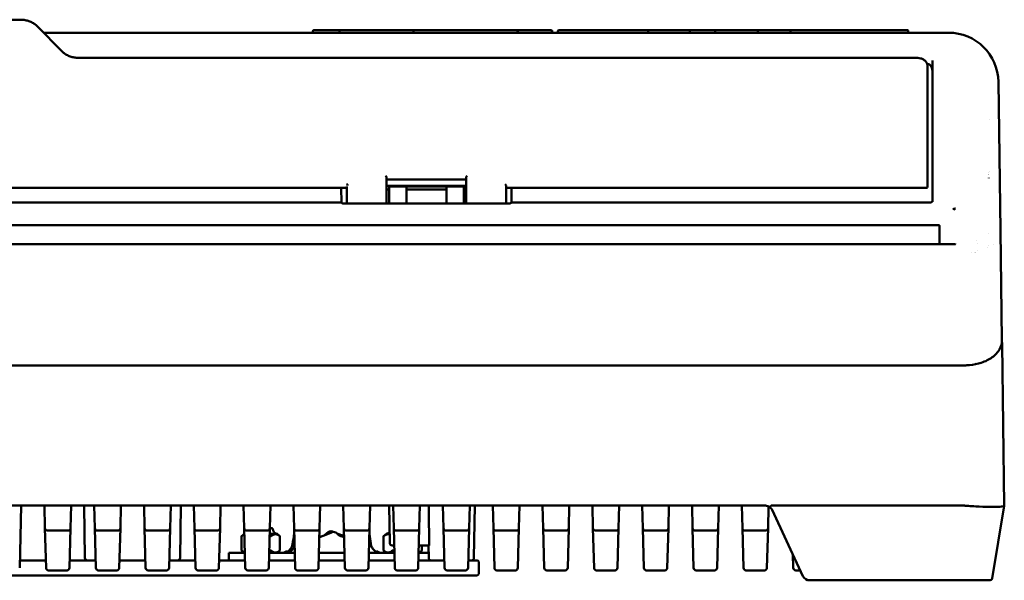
# Paper-space layout 'Sheet_1' of a CAD drawing. Header units: millimetres. Extents: x 0.8 to 58.3, y 0.8 to 58.3.
# Tile 18 of 128: x 29.8 to 37.6, y 28.4 to 32.8. Entities that reach past the tile are written whole.
import ezdxf

# ---------------------------------------------------------------- set-up
doc = ezdxf.new("R2010")
doc.units = ezdxf.units.MM
doc.layers.add('Visible (ISO)', color=7, linetype='Continuous', lineweight=50)

psp = doc.layouts.new('Sheet_1')

# ---------------------------------------------------------------- linework, layer by layer
at = {"layer": 'Visible (ISO)'}
for p, q in [((29.83503, 32.78434), (29.24723, 32.78434)), ((30.16041, 32.53739), (29.97374, 32.72872)), ((37.17153, 32.68114), (30.02016, 32.68114)), ((32.14873, 32.68507), (32.14873, 32.69689)), ((32.34623, 32.70082), (32.1611, 32.70082)), ((32.76062, 32.70082), (32.34623, 32.70082)), ((32.35842, 32.68507), (32.35842, 32.69689)), ((32.93209, 32.70082), (32.76062, 32.70082)), ((33.35978, 32.70082), (32.93768, 32.70082)), ((32.94419, 32.68507), (32.94419, 32.69689)), ((33.77795, 32.70082), (33.35978, 32.70082)), ((33.76608, 32.68507), (33.76608, 32.69689)), ((34.0219, 32.70082), (33.77987, 32.70082)), ((34.02352, 32.70082), (34.02239, 32.70082)), ((34.03631, 32.68507), (34.03631, 32.69689)), ((34.03793, 32.68507), (34.03793, 32.69689)), ((34.08418, 32.69689), (34.08418, 32.68507)), ((34.79363, 32.70082), (34.08812, 32.70082)), ((35.01035, 32.70082), (34.79363, 32.70082)), ((34.79757, 32.68507), (34.79757, 32.69689)), ((35.04663, 32.70082), (35.01035, 32.70082)), ((35.13858, 32.70082), (35.04663, 32.70082)), ((35.12792, 32.68507), (35.12792, 32.69689)), ((35.31181, 32.70082), (35.13858, 32.70082)), ((35.48642, 32.70082), (35.31181, 32.70082)), ((35.32634, 32.68507), (35.32634, 32.69689)), ((35.4958, 32.70082), (35.48642, 32.70082)), ((35.67513, 32.70082), (35.4958, 32.70082)), ((35.66345, 32.68507), (35.66345, 32.69689)), ((35.90879, 32.70082), (35.67513, 32.70082)), ((36.35584, 32.70082), (35.90927, 32.70082)), ((35.92319, 32.68507), (35.92319, 32.69689)), ((36.84862, 32.70082), (36.35584, 32.70082)), ((36.85254, 32.68507), (36.85254, 32.69689)), ((36.92733, 32.48168), (30.29995, 32.48168)), ((37.04506, 32.46217), (37.04506, 31.34484)), ((37.00161, 32.43598), (37.00569, 32.43598)), ((37.00607, 31.4784), (37.00607, 32.41327)), ((37.58162, 31.11585), (37.56519, 32.29293)), ((37.49166, 31.99216), (37.49166, 31.99216)), ((32.7301, 31.43468), (32.7301, 31.53893)), ((32.7301, 31.5214), (33.36002, 31.5214)), ((33.36002, 31.53893), (33.36002, 31.43468)), ((37.4907, 31.53238), (37.4907, 31.53221)), ((37.49081, 31.57843), (37.49081, 31.57843)), ((32.40948, 31.45415), (26.67269, 31.45415)), ((32.37361, 31.33884), (32.3716, 31.45415)), ((32.41514, 31.46495), (32.41514, 31.43804)), ((32.41514, 31.43804), (32.41514, 31.43468)), ((32.7301, 31.47107), (33.36002, 31.47107)), ((32.74979, 31.44255), (32.7301, 31.44255)), ((32.74979, 31.32938), (32.74979, 31.4583)), ((32.87971, 31.46618), (32.75766, 31.46618)), ((32.88653, 31.46618), (32.87971, 31.46618)), ((33.2036, 31.46618), (32.88653, 31.46618)), ((32.88758, 31.4583), (32.88758, 31.32938)), ((33.20254, 31.44255), (32.88758, 31.44255)), ((33.20254, 31.32938), (33.20254, 31.4583)), ((33.21042, 31.46618), (33.2036, 31.46618)), ((33.33247, 31.46618), (33.21042, 31.46618)), ((33.34034, 31.4583), (33.34034, 31.32938)), ((33.36002, 31.44255), (33.34034, 31.44255)), ((33.67499, 31.43804), (33.67499, 31.47167)), ((36.9982, 31.45415), (33.67499, 31.45415)), ((33.67499, 31.43468), (33.67499, 31.43804)), ((33.71651, 31.33884), (33.71853, 31.45415)), ((37.00607, 31.46202), (37.00607, 31.4784)), ((32.41514, 31.32938), (32.41514, 31.43468)), ((32.7301, 31.43468), (32.7301, 31.32938)), ((33.36002, 31.32938), (33.36002, 31.43468)), ((33.67499, 31.43468), (33.67499, 31.32938)), ((26.70864, 31.33884), (32.37361, 31.33884)), ((32.37361, 31.33884), (32.37365, 31.33707)), ((33.67724, 31.32938), (32.41289, 31.32938)), ((33.71651, 31.33884), (33.71648, 31.33707)), ((33.71651, 31.33884), (37.02932, 31.33884)), ((37.21481, 31.28296), (37.21481, 31.28297)), ((37.09013, 31.15871), (21.99213, 31.15871)), ((37.10018, 31.15391), (37.10018, 31.00972)), ((37.48457, 31.0933), (37.48457, 31.09328)), ((37.58162, 31.11585), (37.59373, 30.24922)), ((37.22594, 31.00972), (21.85632, 31.00972)), ((37.39922, 31.01096), (37.39922, 31.01096)), ((37.48299, 30.98021), (37.48299, 30.98019)), ((37.48319, 30.99449), (37.48319, 30.99449)), ((37.52472, 31.00806), (37.52471, 31.00801)), ((37.35609, 30.94097), (37.35609, 30.94097)), ((37.35609, 30.94097), (37.35609, 30.94097)), ((37.38009, 30.94484), (37.38009, 30.94484)), ((37.38091, 30.94499), (37.38091, 30.945)), ((37.39972, 30.95985), (37.39972, 30.95986)), ((37.59373, 30.24922), (37.59415, 30.21872)), ((37.59415, 30.21872), (37.61199, 28.94098)), ((21.78522, 30.05055), (37.29703, 30.05055)), ((23.35828, 28.94098), (35.72398, 28.94098)), ((29.83082, 28.44834), (29.84372, 28.94098)), ((30.03059, 28.7633), (30.02594, 28.94098)), ((30.23276, 28.7633), (30.23742, 28.94098)), ((30.34062, 28.94098), (30.3464, 28.52732)), ((30.42429, 28.7633), (30.41964, 28.94098)), ((30.62647, 28.7633), (30.63112, 28.94098)), ((30.81799, 28.7633), (30.81334, 28.94098)), ((31.02017, 28.7633), (31.02482, 28.94098)), ((31.10384, 28.94098), (31.09806, 28.52732)), ((31.21169, 28.7633), (31.20704, 28.94098)), ((31.41387, 28.7633), (31.41852, 28.94098)), ((31.6054, 28.7633), (31.60074, 28.94098)), ((31.80757, 28.7633), (31.81222, 28.94098)), ((31.9991, 28.7633), (31.99444, 28.94098)), ((32.20127, 28.7633), (32.20592, 28.94098)), ((32.3928, 28.7633), (32.38814, 28.94098)), ((32.59497, 28.7633), (32.59962, 28.94098)), ((32.75127, 28.94098), (32.75539, 28.64543)), ((32.7865, 28.7633), (32.78185, 28.94098)), ((32.98867, 28.7633), (32.99332, 28.94098)), ((33.1802, 28.7633), (33.17555, 28.94098)), ((33.38237, 28.7633), (33.38702, 28.94098)), ((33.42089, 28.52732), (33.42667, 28.94098)), ((33.5739, 28.7633), (33.56925, 28.94098)), ((33.77607, 28.7633), (33.78072, 28.94098)), ((33.9676, 28.7633), (33.96295, 28.94098)), ((34.16977, 28.7633), (34.17443, 28.94098)), ((34.3613, 28.7633), (34.35665, 28.94098)), ((34.56347, 28.7633), (34.56813, 28.94098)), ((34.755, 28.7633), (34.75035, 28.94098)), ((34.95717, 28.7633), (34.96183, 28.94098)), ((35.1487, 28.7633), (35.14405, 28.94098)), ((35.35087, 28.7633), (35.35553, 28.94098)), ((35.5424, 28.7633), (35.53775, 28.94098)), ((35.74458, 28.7633), (35.74908, 28.93535)), ((35.77017, 28.94098), (37.29703, 28.94098)), ((35.7775, 28.90688), (36.02108, 28.38453)), ((37.51576, 28.36359), (37.61197, 28.94082)), ((37.61197, 28.94082), (37.61199, 28.94098)), ((30.03884, 28.44834), (30.03059, 28.7633)), ((30.21309, 28.74413), (30.05027, 28.74413)), ((30.22452, 28.44834), (30.23276, 28.7633)), ((30.43254, 28.44834), (30.42429, 28.7633)), ((30.60679, 28.74413), (30.44397, 28.74413)), ((30.61822, 28.44834), (30.62647, 28.7633)), ((30.82624, 28.44834), (30.81799, 28.7633)), ((31.00049, 28.74413), (30.83767, 28.74413)), ((31.01192, 28.44834), (31.02017, 28.7633)), ((31.21994, 28.44834), (31.21169, 28.7633)), ((31.39419, 28.74413), (31.23137, 28.74413)), ((31.40562, 28.44834), (31.41387, 28.7633)), ((31.60652, 28.71854), (31.58449, 28.69901)), ((31.61364, 28.44834), (31.6054, 28.7633)), ((31.60657, 28.71854), (31.60652, 28.71854)), ((31.78789, 28.74413), (31.62507, 28.74413)), ((31.79932, 28.44834), (31.80757, 28.7633)), ((31.8655, 28.71854), (31.8064, 28.71854)), ((31.81528, 28.76381), (31.80758, 28.76381)), ((31.80776, 28.7708), (31.8136, 28.76497)), ((31.83478, 28.74685), (31.83494, 28.74568)), ((31.8655, 28.71854), (31.88753, 28.69901)), ((32.00734, 28.44834), (31.9991, 28.7633)), ((32.18159, 28.74413), (32.01877, 28.74413)), ((32.19302, 28.44834), (32.20127, 28.7633)), ((32.40104, 28.44834), (32.3928, 28.7633)), ((32.57529, 28.74413), (32.41248, 28.74413)), ((32.58672, 28.44834), (32.59497, 28.7633)), ((32.72857, 28.71854), (32.70654, 28.69901)), ((32.75437, 28.71854), (32.72857, 28.71854)), ((32.79475, 28.44834), (32.7865, 28.7633)), ((32.96899, 28.74413), (32.80618, 28.74413)), ((32.98042, 28.44834), (32.98867, 28.7633)), ((33.18845, 28.44834), (33.1802, 28.7633)), ((33.36269, 28.74413), (33.19988, 28.74413)), ((33.37412, 28.44834), (33.38237, 28.7633)), ((33.58215, 28.44834), (33.5739, 28.7633)), ((33.75639, 28.74413), (33.59358, 28.74413)), ((33.76782, 28.44834), (33.77607, 28.7633)), ((33.97585, 28.44834), (33.9676, 28.7633)), ((34.15009, 28.74413), (33.98728, 28.74413)), ((34.16152, 28.44834), (34.16977, 28.7633)), ((34.36955, 28.44834), (34.3613, 28.7633)), ((34.54379, 28.74413), (34.38098, 28.74413)), ((34.55523, 28.44834), (34.56347, 28.7633)), ((34.76325, 28.44834), (34.755, 28.7633)), ((34.9375, 28.74413), (34.77468, 28.74413)), ((34.94893, 28.44834), (34.95717, 28.7633)), ((35.15695, 28.44834), (35.1487, 28.7633)), ((35.3312, 28.74413), (35.16838, 28.74413)), ((35.34263, 28.44834), (35.35087, 28.7633)), ((35.55065, 28.44834), (35.5424, 28.7633)), ((35.7249, 28.74413), (35.56208, 28.74413)), ((35.73633, 28.44834), (35.74458, 28.7633)), ((31.58449, 28.69901), (31.58449, 28.58725)), ((31.88753, 28.69901), (31.88753, 28.58725)), ((32.70654, 28.69901), (32.70654, 28.58725)), ((31.61054, 28.56696), (31.48404, 28.56696)), ((31.48404, 28.50791), (31.48404, 28.56696)), ((31.60507, 28.56696), (31.58449, 28.58725)), ((31.80243, 28.56696), (32.00424, 28.56696)), ((31.86695, 28.56696), (31.88753, 28.58725)), ((31.9427, 28.56994), (31.9427, 28.58388)), ((32.19613, 28.56696), (32.39794, 28.56696)), ((32.58983, 28.56696), (32.79164, 28.56696)), ((32.65136, 28.58388), (32.65136, 28.57534)), ((32.72712, 28.56696), (32.70654, 28.58725)), ((32.79009, 28.62602), (32.77508, 28.62602)), ((33.06238, 28.56696), (32.98353, 28.56696)), ((33.06703, 28.62602), (32.98508, 28.62602)), ((32.989, 28.56696), (33.00958, 28.58725)), ((33.00958, 28.62602), (33.00958, 28.58725)), ((33.06293, 28.52732), (33.06156, 28.62602)), ((30.03728, 28.50791), (29.83238, 28.50791)), ((30.43098, 28.50791), (30.22608, 28.50791)), ((30.82468, 28.50791), (30.61978, 28.50791)), ((31.21838, 28.50791), (31.01348, 28.50791)), ((31.61208, 28.50791), (31.40718, 28.50791)), ((32.00578, 28.50791), (31.80088, 28.50791)), ((32.39948, 28.50791), (32.19458, 28.50791)), ((32.79319, 28.50791), (32.58828, 28.50791)), ((33.18689, 28.50791), (32.98198, 28.50791)), ((33.37568, 28.50791), (33.44664, 28.50791)), ((33.45845, 28.40161), (33.45845, 28.4961)), ((35.94435, 28.44834), (35.94156, 28.55506)), ((30.05852, 28.42917), (30.20484, 28.42917)), ((30.45222, 28.42917), (30.59854, 28.42917)), ((30.84592, 28.42917), (30.99224, 28.42917)), ((31.23962, 28.42917), (31.38594, 28.42917)), ((31.63332, 28.42917), (31.77964, 28.42917)), ((32.02702, 28.42917), (32.17334, 28.42917)), ((32.42072, 28.42917), (32.56704, 28.42917)), ((32.81442, 28.42917), (32.96074, 28.42917)), ((33.20812, 28.42917), (33.35445, 28.42917)), ((33.60183, 28.42917), (33.74815, 28.42917)), ((33.99553, 28.42917), (34.14185, 28.42917)), ((34.38923, 28.42917), (34.53555, 28.42917)), ((34.78293, 28.42917), (34.92925, 28.42917)), ((35.17663, 28.42917), (35.32295, 28.42917)), ((35.57033, 28.42917), (35.71665, 28.42917)), ((35.96403, 28.42917), (36.00026, 28.42917)), ((29.63093, 28.3898), (33.30097, 28.3898)), ((33.44664, 28.3898), (33.30097, 28.3898)), ((36.0746, 28.35043), (37.20509, 28.35043)), ((37.50023, 28.35043), (37.20509, 28.35043))]:
    psp.add_line(p, q, dxfattribs=at)
for centre, radius, start, end in [((32.14479, 32.68507), 0.00394, 270, 0), ((32.36236, 32.68507), 0.00394, 180, 270), ((32.94813, 32.68507), 0.00394, 180, 270), ((33.76214, 32.68507), 0.00394, 270, 0), ((34.04024, 32.68507), 0.00394, 180, 270), ((34.04186, 32.68507), 0.00394, 180, 270), ((34.08024, 32.68507), 0.00394, 270, 0), ((34.08812, 32.69689), 0.00394, 90, 180), ((34.79363, 32.69689), 0.00394, 0, 90), ((34.8015, 32.68507), 0.00394, 180, 270), ((35.12398, 32.68507), 0.00394, 270, 0), ((35.33028, 32.68507), 0.00394, 180, 270), ((35.65951, 32.68507), 0.00394, 270, 0), ((35.92713, 32.68507), 0.00394, 180, 270), ((37.17153, 32.28744), 0.3937, 0.8, 90), ((32.75766, 31.4583), 0.00787, 90, 180), ((32.87971, 31.4583), 0.00787, 30, 90), ((32.87971, 31.4583), 0.00787, 0, 30), ((33.21042, 31.4583), 0.00787, 150, 180), ((33.21042, 31.4583), 0.00787, 90, 150), ((33.33247, 31.4583), 0.00787, 0, 90), ((36.9982, 31.46202), 0.00787, 270, 0), ((35.72398, 28.88192), 0.05906, 53.652463, 90), ((35.72398, 28.88192), 0.05906, 25, 53.644937), ((30.05027, 28.76381), 0.01969, 181.5, 270), ((30.21309, 28.76381), 0.01969, 270, 358.5), ((30.44397, 28.76381), 0.01969, 181.5, 270), ((30.60679, 28.76381), 0.01969, 270, 358.5), ((30.83767, 28.76381), 0.01969, 181.5, 270), ((31.00049, 28.76381), 0.01969, 270, 358.5), ((31.23137, 28.76381), 0.01969, 181.5, 270), ((31.39419, 28.76381), 0.01969, 270, 358.5), ((31.62507, 28.76381), 0.01969, 181.5, 270), ((31.60588, 28.75003), 0.0315, 271.159458, 271.247212), ((31.78789, 28.76381), 0.01969, 270, 358.5), ((31.81081, 28.76218), 0.00394, 24.469801, 45), ((31.81528, 28.74413), 0.01969, 7.94, 90), ((31.86614, 28.75003), 0.0315, 187.94, 268.840542), ((32.01877, 28.76381), 0.01969, 181.5, 270), ((32.18159, 28.76381), 0.01969, 270, 358.5), ((32.28874, 28.69894), 0.03937, 68.366236, 140.020396), ((32.3103, 28.69336), 0.03937, 43.434193, 112.223047), ((32.41248, 28.76381), 0.01969, 181.5, 270), ((32.57529, 28.76381), 0.01969, 270, 358.5), ((32.72793, 28.75003), 0.0315, 271.159458, 326.4386), ((32.80618, 28.76381), 0.01969, 181.5, 270), ((32.96899, 28.76381), 0.01969, 270, 358.5), ((33.19988, 28.76381), 0.01969, 181.5, 270), ((33.36269, 28.76381), 0.01969, 270, 358.5), ((33.59358, 28.76381), 0.01969, 181.5, 270), ((33.75639, 28.76381), 0.01969, 270, 358.5), ((33.98728, 28.76381), 0.01969, 181.5, 270), ((34.15009, 28.76381), 0.01969, 270, 358.5), ((34.38098, 28.76381), 0.01969, 181.5, 270), ((34.54379, 28.76381), 0.01969, 270, 358.5), ((34.77468, 28.76381), 0.01969, 181.5, 270), ((34.9375, 28.76381), 0.01969, 270, 358.5), ((35.16838, 28.76381), 0.01969, 181.5, 270), ((35.3312, 28.76381), 0.01969, 270, 358.5), ((35.56208, 28.76381), 0.01969, 181.5, 270), ((35.7249, 28.76381), 0.01969, 270, 358.5), ((32.77508, 28.6457), 0.01969, 180.8, 270), ((31.89394, 28.6457), 0.07874, 270.000002, 308.264067), ((32.70013, 28.6457), 0.07874, 231.735933, 269.999998), ((30.36608, 28.52759), 0.01969, 180.8, 270), ((31.07838, 28.52759), 0.01969, 270, 359.2), ((33.08262, 28.52759), 0.01969, 180.8, 270), ((33.40121, 28.52759), 0.01969, 270, 359.2), ((33.44664, 28.4961), 0.01181, 0, 90), ((30.05852, 28.44885), 0.01969, 181.5, 270), ((30.20484, 28.44885), 0.01969, 270, 358.5), ((30.45222, 28.44885), 0.01969, 181.5, 270), ((30.59854, 28.44885), 0.01969, 270, 358.5), ((30.84592, 28.44885), 0.01969, 181.5, 270), ((30.99224, 28.44885), 0.01969, 270, 358.5), ((31.23962, 28.44885), 0.01969, 181.5, 270), ((31.38594, 28.44885), 0.01969, 270, 358.5), ((31.63332, 28.44885), 0.01969, 181.5, 270), ((31.77964, 28.44885), 0.01969, 270, 358.5), ((32.02702, 28.44885), 0.01969, 181.5, 270), ((32.17334, 28.44885), 0.01969, 270, 358.5), ((32.42072, 28.44885), 0.01969, 181.5, 270), ((32.56704, 28.44885), 0.01969, 270, 358.5), ((32.81442, 28.44885), 0.01969, 181.5, 270), ((32.96074, 28.44885), 0.01969, 270, 358.5), ((33.20812, 28.44885), 0.01969, 181.5, 270), ((33.35445, 28.44885), 0.01969, 270, 358.5), ((33.44664, 28.40161), 0.01181, 270, 0), ((33.60183, 28.44885), 0.01969, 181.5, 270), ((33.74815, 28.44885), 0.01969, 270, 358.5), ((33.99553, 28.44885), 0.01969, 181.5, 270), ((34.14185, 28.44885), 0.01969, 270, 358.5), ((34.38923, 28.44885), 0.01969, 181.5, 270), ((34.53555, 28.44885), 0.01969, 270, 358.5), ((34.78293, 28.44885), 0.01969, 181.5, 270), ((34.92925, 28.44885), 0.01969, 270, 358.5), ((35.17663, 28.44885), 0.01969, 181.5, 270), ((35.32295, 28.44885), 0.01969, 270, 358.5), ((35.57033, 28.44885), 0.01969, 181.5, 270), ((35.71665, 28.44885), 0.01969, 270, 358.5), ((35.96403, 28.44885), 0.01969, 181.5, 270), ((36.0746, 28.40948), 0.05906, 205, 270), ((37.50023, 28.36618), 0.01575, 270, 350.537678)]:
    psp.add_arc(centre, radius, start, end, dxfattribs=at)
for centre, major_axis, ratio, start_param, end_param in [((33.77987, 32.69689), (-0.01182, 0), 0.332951, 4.712389, 6.2831853), ((34.0219, 32.69689), (0.01244, 0), 0.31659, 0, 1.5707963), ((34.02352, 32.69689), (0.01304, 0), 0.3018335, 1.1309896, 1.5707963), ((34.02352, 32.69689), (0.01304, 0), 0.3018335, 0, 0.2888388), ((35.13858, 32.69689), (-0.0087, 0), 0.4527373, 5.8341548, 6.2831853), ((35.13858, 32.69689), (-0.0087, 0), 0.4527373, 4.712389, 5.8341548), ((35.31181, 32.69689), (0.01256, 0), 0.3133705, 0, 1.5707963), ((35.49107, 32.68507), (0, -0.00394), 0.3901069, 4.712389, 6.2831853), ((35.49107, 32.68507), (0, 0.00394), 0.4038687, 3.1415927, 4.712389), ((35.67513, 32.69689), (-0.00972, 0), 0.4050873, 5.8343384, 6.2831853), ((35.67513, 32.69689), (-0.00972, 0), 0.4050873, 4.712389, 5.8343384), ((35.90879, 32.69689), (0.01243, 0), 0.3167689, 0, 1.5707963), ((37.00569, 32.37131), (0, 0.06467), 0.6087744, 4.712389, 6.2831853), ((32.72223, 31.54565), (0.00758, -0.00758), 0.280447, 0.2734232, 1.8442195), ((33.3679, 31.54565), (-0.00758, -0.00758), 0.280447, 4.4389658, 6.0097621), ((37.49554, 31.54507), (0.00024, 0.01424), 0.8291263, 0.4374354, 0.4375601), ((37.49592, 31.56662), (0.01024, -0.01042), 0.5429107, 2.5274419, 2.5275156), ((32.42302, 31.46202), (-0.01567, -0.0071), 0.2178717, 6.1848663, 6.7151), ((32.42302, 31.4784), (-0.01567, -0.0071), 0.2178717, 4.61407, 5.2875679), ((32.42302, 31.4784), (-0.00767, -0.01403), 0.1261136, 4.4857843, 5.1592822), ((33.66711, 31.4784), (0.00758, -0.00758), 0.280447, 0.2734232, 1.8442195), ((32.42302, 31.36621), (-0.00787, 0), 0.3201498, 6.2715159, 6.2831853), ((33.66711, 31.36621), (0.00787, 0), 0.3201498, 0, 0.0116694), ((37.02932, 31.35703), (0, -0.0182), 0.8654675, 0, 1.5707963), ((37.39897, 31.03817), (-0.01969, 0.00001), 0.1940506, 1.220968, 1.2210518), ((37.21829, 30.94723), (0.16266, 0), 0.1943814, 6.2101275, 6.2102031), ((35.78475, 28.92852), (0.01716, -0.0115), 0.280472, 2.7446925, 3.1282535), ((37.29703, 28.88549), (-0.05625, 0), 0.9863939, 4.6365706, 4.7123496), ((179.50945, 6.8823), (-21.84036, -147.50929), 1, 4.712389, 4.712985), ((28.09116, 30.36994), (4.3951, -1.70859), 0.0020977, 0.284716, 0.2904095)]:
    psp.add_ellipse(centre, major_axis=major_axis, ratio=ratio, start_param=start_param, end_param=end_param, dxfattribs=at)
for points, knots in [([(29.97374, 32.72872), (29.96694, 32.7357), (29.95943, 32.74214), (29.94325, 32.75381), (29.93457, 32.75902), (29.91631, 32.76807), (29.90673, 32.7719), (29.88695, 32.77808), (29.87675, 32.78042), (29.85604, 32.78355), (29.84554, 32.78434), (29.83503, 32.78434)], [0.69473828, 0.69473828, 0.69473828, 0.69473828, 0.86994989, 0.86994989, 1.0451615, 1.0451615, 1.22037311, 1.22037311, 1.39558472, 1.39558472, 1.57079633, 1.57079633, 1.57079633, 1.57079633]), ([(32.14873, 32.69689), (32.14873, 32.69712), (32.14875, 32.69736), (32.14883, 32.69778), (32.14889, 32.69797), (32.14903, 32.69827), (32.14909, 32.69838), (32.1493, 32.69866), (32.14945, 32.69882), (32.1498, 32.69907), (32.14999, 32.69917), (32.15046, 32.69938), (32.15075, 32.69948), (32.15177, 32.69982), (32.15252, 32.70003), (32.15495, 32.70051), (32.15665, 32.70066), (32.15927, 32.7008), (32.16019, 32.70082), (32.1611, 32.70082)], [0, 0, 0, 0, 0.001790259, 0.001790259, 0.003291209, 0.003291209, 0.004287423, 0.004287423, 0.005921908, 0.005921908, 0.00754701, 0.00754701, 0.009906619, 0.009906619, 0.01587031, 0.01587031, 0.029032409, 0.029032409, 0.03614258, 0.03614258, 0.03614258, 0.03614258]), ([(32.34623, 32.70082), (32.3477, 32.70083), (32.34918, 32.70076), (32.35209, 32.7005), (32.35353, 32.70032), (32.35573, 32.69973), (32.35654, 32.69951), (32.35744, 32.699), (32.35761, 32.69888), (32.35791, 32.69859), (32.35804, 32.69842), (32.35823, 32.69805), (32.3583, 32.69786), (32.3584, 32.6974), (32.35842, 32.69714), (32.35842, 32.69689)], [0, 0, 0, 0, 0.011412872, 0.011412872, 0.022619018, 0.022619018, 0.028971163, 0.028971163, 0.030549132, 0.030549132, 0.032131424, 0.032131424, 0.033706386, 0.033706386, 0.035669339, 0.035669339, 0.035669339, 0.035669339]), ([(32.93209, 32.70082), (32.93355, 32.70082), (32.93501, 32.70076), (32.9379, 32.7005), (32.93933, 32.70031), (32.94152, 32.69973), (32.94233, 32.69953), (32.94324, 32.69902), (32.94341, 32.69889), (32.9437, 32.6986), (32.94383, 32.69843), (32.94401, 32.69806), (32.94408, 32.69786), (32.94417, 32.6974), (32.94419, 32.69714), (32.94419, 32.69689)], [0, 0, 0, 0, 0.011313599, 0.011313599, 0.022429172, 0.022429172, 0.028795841, 0.028795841, 0.030375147, 0.030375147, 0.031957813, 0.031957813, 0.033531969, 0.033531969, 0.035493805, 0.035493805, 0.035493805, 0.035493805]), ([(32.93647, 32.70063), (32.93651, 32.70064), (32.93655, 32.70065), (32.93677, 32.70072), (32.93694, 32.70075), (32.93731, 32.70081), (32.9375, 32.70082), (32.93768, 32.70082)], [0.0125199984, 0.0125199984, 0.0125199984, 0.0125199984, 0.0128348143, 0.0128348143, 0.014225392, 0.014225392, 0.0156442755, 0.0156442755, 0.0156442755, 0.0156442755]), ([(33.76608, 32.69689), (33.76608, 32.69718), (33.76613, 32.69747), (33.76633, 32.69797), (33.76646, 32.69818), (33.76677, 32.69854), (33.76695, 32.69869), (33.7674, 32.69903), (33.76768, 32.6992), (33.7684, 32.69951), (33.76883, 32.69964), (33.77011, 32.69998), (33.77098, 32.70015), (33.7745, 32.7007), (33.77719, 32.70088), (33.77987, 32.70082)], [0, 0, 0, 0, 0.002209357, 0.002209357, 0.004072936, 0.004072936, 0.005833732, 0.005833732, 0.008360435, 0.008360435, 0.011803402, 0.011803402, 0.018576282, 0.018576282, 0.039263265, 0.039263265, 0.039263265, 0.039263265]), ([(34.0219, 32.70082), (34.0237, 32.70083), (34.02551, 32.70076), (34.02907, 32.70048), (34.03085, 32.70027), (34.03339, 32.69967), (34.03423, 32.69947), (34.0353, 32.69881), (34.03565, 32.69855), (34.03602, 32.69804), (34.03612, 32.69785), (34.03627, 32.69741), (34.03631, 32.69714), (34.03631, 32.69689)], [0, 0, 0, 0, 0.013889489, 0.013889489, 0.027579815, 0.027579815, 0.033976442, 0.033976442, 0.037186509, 0.037186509, 0.038767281, 0.038767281, 0.040744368, 0.040744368, 0.040744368, 0.040744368]), ([(34.02352, 32.70082), (34.02532, 32.70083), (34.02713, 32.70076), (34.0307, 32.70048), (34.03247, 32.70027), (34.03501, 32.69967), (34.03585, 32.69947), (34.03692, 32.69881), (34.03727, 32.69855), (34.03764, 32.69804), (34.03774, 32.69785), (34.03789, 32.69741), (34.03793, 32.69714), (34.03793, 32.69689)], [0, 0, 0, 0, 0.013889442, 0.013889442, 0.027579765, 0.027579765, 0.033976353, 0.033976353, 0.037186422, 0.037186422, 0.038767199, 0.038767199, 0.040744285, 0.040744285, 0.040744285, 0.040744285]), ([(35.12792, 32.69689), (35.12792, 32.69708), (35.12793, 32.69728), (35.128, 32.69765), (35.12805, 32.69782), (35.12822, 32.69823), (35.12837, 32.69846), (35.12871, 32.69881), (35.12889, 32.69895), (35.12932, 32.69922), (35.12958, 32.69935), (35.13031, 32.69967), (35.1308, 32.69984), (35.13243, 32.7003), (35.13358, 32.70048), (35.13601, 32.70075), (35.1373, 32.70082), (35.13858, 32.70082)], [0, 0, 0, 0, 0.001508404, 0.001508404, 0.002841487, 0.002841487, 0.00487209, 0.00487209, 0.006603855, 0.006603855, 0.008761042, 0.008761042, 0.01280337, 0.01280337, 0.021828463, 0.021828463, 0.031834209, 0.031834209, 0.031834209, 0.031834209]), ([(35.31269, 32.70081), (35.31421, 32.70079), (35.31574, 32.70071), (35.31906, 32.70041), (35.32085, 32.70021), (35.32343, 32.69971), (35.32426, 32.69945), (35.32532, 32.69879), (35.32569, 32.69854), (35.32607, 32.69804), (35.32616, 32.69785), (35.32631, 32.69741), (35.32634, 32.69714), (35.32634, 32.69689)], [0.002246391, 0.002246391, 0.002246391, 0.002246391, 0.014011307, 0.014011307, 0.027899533, 0.027899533, 0.034276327, 0.034276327, 0.037493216, 0.037493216, 0.039077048, 0.039077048, 0.04105105, 0.04105105, 0.04105105, 0.04105105]), ([(35.66345, 32.69689), (35.66345, 32.69712), (35.66346, 32.69736), (35.66355, 32.69778), (35.6636, 32.69797), (35.66374, 32.69827), (35.66381, 32.69838), (35.66401, 32.69867), (35.66417, 32.69882), (35.66452, 32.69908), (35.66471, 32.69918), (35.6652, 32.6994), (35.66549, 32.69951), (35.6666, 32.69989), (35.66742, 32.7001), (35.67008, 32.7006), (35.67193, 32.70074), (35.67423, 32.70081), (35.67468, 32.70082), (35.67513, 32.70082)], [0, 0, 0, 0, 0.001791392, 0.001791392, 0.003292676, 0.003292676, 0.004290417, 0.004290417, 0.005936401, 0.005936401, 0.007590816, 0.007590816, 0.010039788, 0.010039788, 0.016599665, 0.016599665, 0.030941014, 0.030941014, 0.034455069, 0.034455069, 0.034455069, 0.034455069]), ([(35.90879, 32.70082), (35.91059, 32.70083), (35.91239, 32.70076), (35.91596, 32.70048), (35.91773, 32.70027), (35.92027, 32.69967), (35.92111, 32.69947), (35.92218, 32.69881), (35.92253, 32.69855), (35.9229, 32.69804), (35.923, 32.69785), (35.92315, 32.69741), (35.92319, 32.69714), (35.92319, 32.69689)], [0, 0, 0, 0, 0.013880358, 0.013880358, 0.027561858, 0.027561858, 0.0339585, 0.0339585, 0.037168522, 0.037168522, 0.0387493, 0.0387493, 0.040726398, 0.040726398, 0.040726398, 0.040726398]), ([(36.84862, 32.70082), (36.84876, 32.70082), (36.84891, 32.70081), (36.84919, 32.70078), (36.84933, 32.70076), (36.84987, 32.70064), (36.85027, 32.70048), (36.85098, 32.70006), (36.85131, 32.69979), (36.85186, 32.69917), (36.85208, 32.6988), (36.85245, 32.69794), (36.85256, 32.69741), (36.85256, 32.69689)], [0, 0, 0, 0, 0.001087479, 0.001087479, 0.002161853, 0.002161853, 0.005323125, 0.005323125, 0.008488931, 0.008488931, 0.011650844, 0.011650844, 0.015636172, 0.015636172, 0.015636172, 0.015636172]), ([(36.8527, 32.68507), (36.8527, 32.68466), (36.85277, 32.68425), (36.85302, 32.68347), (36.85321, 32.68309), (36.85371, 32.68241), (36.85402, 32.6821), (36.85471, 32.68162), (36.85508, 32.68144), (36.85566, 32.68126), (36.85585, 32.68122), (36.85624, 32.68115), (36.85644, 32.68114), (36.85664, 32.68114)], [0, 0, 0, 0, 0.003124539, 0.003124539, 0.006275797, 0.006275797, 0.009531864, 0.009531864, 0.012632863, 0.012632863, 0.014128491, 0.014128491, 0.015658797, 0.015658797, 0.015658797, 0.015658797]), ([(30.29995, 32.48168), (30.2893, 32.48168), (30.27866, 32.48248), (30.25771, 32.48565), (30.2474, 32.48802), (30.22744, 32.49425), (30.21779, 32.49811), (30.19945, 32.5072), (30.19076, 32.51242), (30.17461, 32.52406), (30.16715, 32.53048), (30.16041, 32.53739)], [1.57079633, 1.57079633, 1.57079633, 1.57079633, 1.74600794, 1.74600794, 1.92121955, 1.92121955, 2.09643116, 2.09643116, 2.27164277, 2.27164277, 2.44685438, 2.44685438, 2.44685438, 2.44685438]), ([(37.00607, 32.41327), (37.00607, 32.42046), (37.00475, 32.42765), (36.99964, 32.44132), (36.99582, 32.4478), (36.98611, 32.45939), (36.98021, 32.46449), (36.96694, 32.47284), (36.95958, 32.47609), (36.94411, 32.48049), (36.93599, 32.48163), (36.92769, 32.48168), (36.92751, 32.48168), (36.92733, 32.48168)], [0, 0, 0, 0, 0.3091357, 0.3091357, 0.6214271, 0.6214271, 0.9355863, 0.9355863, 1.2497456, 1.2497456, 1.5639049, 1.5639049, 1.5707963, 1.5707963, 1.5707963, 1.5707963]), ([(32.41514, 31.44857), (32.41514, 31.44881), (32.41511, 31.44913), (32.41496, 31.44986), (32.41482, 31.45027), (32.41435, 31.45124), (32.41397, 31.45179), (32.41298, 31.45282), (32.41233, 31.45328), (32.4113, 31.45376), (32.41095, 31.45388), (32.41039, 31.45403), (32.41017, 31.45407), (32.40976, 31.45413), (32.40957, 31.45414), (32.40943, 31.45415)], [0, 0, 0, 0, 0.004073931, 0.004073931, 0.008551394, 0.008551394, 0.014737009, 0.014737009, 0.021853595, 0.021853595, 0.025416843, 0.025416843, 0.027875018, 0.027875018, 0.030432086, 0.030432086, 0.030432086, 0.030432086]), ([(32.41289, 31.32938), (32.41029, 31.32938), (32.4077, 31.32943), (32.40245, 31.32964), (32.39981, 31.3298), (32.39264, 31.3304), (32.38844, 31.33097), (32.3814, 31.33237), (32.37862, 31.33319), (32.37469, 31.33504), (32.37366, 31.33605), (32.37365, 31.33707)], [-0.15940288, -0.15940288, -0.15940288, -0.15940288, -0.13957154, -0.13957154, -0.11847709, -0.11847709, -0.07969337, -0.07969337, -0.04088122, -0.04088122, -0.000001, -0.000001, -0.000001, -0.000001]), ([(33.71648, 31.33707), (33.71647, 31.33605), (33.71544, 31.33504), (33.7115, 31.33319), (33.70873, 31.33237), (33.70168, 31.33097), (33.69749, 31.3304), (33.69032, 31.3298), (33.68768, 31.32964), (33.68243, 31.32943), (33.67984, 31.32938), (33.67724, 31.32938)], [-0.15910787, -0.15910787, -0.15910787, -0.15910787, -0.11830245, -0.11830245, -0.07956249, -0.07956249, -0.04085167, -0.04085167, -0.01979696, -0.01979696, -0.000001, -0.000001, -0.000001, -0.000001]), ([(37.22497, 31.29025), (37.22494, 31.29025), (37.22491, 31.29024), (37.21782, 31.28944), (37.21053, 31.28712), (37.20493, 31.28305)], [-0.07706059, -0.07706059, -0.07706059, -0.07706059, -0.076694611, -0.076694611, 0, 0, 0, 0]), ([(37.21362, 31.28141), (37.21679, 31.28593), (37.22092, 31.28886), (37.22494, 31.29024), (37.22496, 31.29024), (37.22497, 31.29025)], [0, 0, 0, 0, 0.076694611, 0.076694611, 0.07706059, 0.07706059, 0.07706059, 0.07706059]), ([(37.09013, 31.15871), (37.09158, 31.15871), (37.09305, 31.15861), (37.09545, 31.15815), (37.09642, 31.15788), (37.09823, 31.15706), (37.09881, 31.1566), (37.09952, 31.15588), (37.09976, 31.15551), (37.1001, 31.15473), (37.10018, 31.15432), (37.10018, 31.15391)], [0.000000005, 0.000000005, 0.000000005, 0.000000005, 0.01105826, 0.01105826, 0.019304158, 0.019304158, 0.028662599, 0.028662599, 0.037115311, 0.037115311, 0.04593297, 0.04593297, 0.04593297, 0.04593297]), ([(37.23083, 31.00947), (37.2309, 31.00946), (37.23098, 31.00945), (37.23111, 31.00944), (37.23116, 31.00943), (37.2312, 31.00943)], [-0.0008378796, -0.0008378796, -0.0008378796, -0.0008378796, 0, 0, 0.0005293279, 0.0005293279, 0.0005293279, 0.0005293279]), ([(37.2312, 31.00943), (37.23118, 31.00944), (37.23115, 31.00945), (37.23108, 31.00947), (37.23103, 31.00948), (37.23099, 31.0095)], [-0.0005293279, -0.0005293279, -0.0005293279, -0.0005293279, 0, 0, 0.0008305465, 0.0008305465, 0.0008305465, 0.0008305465]), ([(37.59373, 30.24922), (37.59407, 30.22465), (37.5874, 30.19976), (37.56116, 30.15416), (37.5415, 30.13271), (37.49223, 30.09702), (37.46244, 30.08189), (37.40063, 30.06167), (37.36879, 30.05514), (37.3234, 30.05114), (37.31019, 30.05055), (37.29703, 30.05055)], [0, 0, 0, 0, 0.3223736, 0.3223736, 0.6380719, 0.6380719, 0.9343735, 0.9343735, 1.1843257, 1.1843257, 1.2846208, 1.2846208, 1.2846208, 1.2846208]), ([(35.75898, 28.92949), (35.75901, 28.92946), (35.75909, 28.92951), (35.75922, 28.92961), (35.75934, 28.92971), (35.75949, 28.92986), (35.75969, 28.93006), (35.75989, 28.93027), (35.76013, 28.93054), (35.76041, 28.93086), (35.76067, 28.93116), (35.76096, 28.93151), (35.76129, 28.9319), (35.76141, 28.93205), (35.76154, 28.9322), (35.76167, 28.93236), (35.76182, 28.93255), (35.76199, 28.93275), (35.76215, 28.93296), (35.76255, 28.93345), (35.76297, 28.93398), (35.76341, 28.93454), (35.76365, 28.93485), (35.7639, 28.93516), (35.76415, 28.93549), (35.76462, 28.93609), (35.76511, 28.93673), (35.76561, 28.93738), (35.7661, 28.93803), (35.76661, 28.93871), (35.76713, 28.9394), (35.7673, 28.93962), (35.76747, 28.93985), (35.76764, 28.94008)], [-0.057711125, -0.057711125, -0.057711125, -0.057711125, -0.050733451, -0.050733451, -0.050733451, -0.044325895, -0.044325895, -0.044325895, -0.03758392, -0.03758392, -0.03758392, -0.031222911, -0.031222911, -0.031222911, -0.028850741, -0.028850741, -0.028850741, -0.025966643, -0.025966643, -0.025966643, -0.019229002, -0.019229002, -0.019229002, -0.015604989, -0.015604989, -0.015604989, -0.008871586, -0.008871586, -0.008871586, -0.002181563, -0.002181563, -0.002181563, 0, 0, 0, 0]), ([(37.30129, 28.94082), (37.33834, 28.93805), (37.37715, 28.93559), (37.4537, 28.93198), (37.49072, 28.93102), (37.54896, 28.93102), (37.57386, 28.93198), (37.60417, 28.93559), (37.61142, 28.93805), (37.61197, 28.94082)], [-4.2505243, -4.2505243, -4.2505243, -4.2505243, -3.9711179, -3.9711179, -3.6573156, -3.6573156, -3.3435133, -3.3435133, -3.0641069, -3.0641069, -3.0641069, -3.0641069]), ([(32.29541, 28.7298), (32.28654, 28.72618), (32.27766, 28.72249), (32.2689, 28.71884), (32.26013, 28.71519), (32.25149, 28.71158), (32.24254, 28.70786), (32.23359, 28.70415), (32.22434, 28.70033), (32.21492, 28.69653), (32.20977, 28.69445), (32.20456, 28.69237), (32.19936, 28.69033)], [0.00000031, 0.00000031, 0.00000031, 0.00000031, 0.16666667, 0.16666667, 0.16666667, 0.33333333, 0.33333333, 0.33333333, 0.5, 0.5, 0.5, 0.59120998, 0.59120998, 0.59120998, 0.59120998]), ([(32.23559, 28.70498), (32.23988, 28.70745), (32.244, 28.71033), (32.25171, 28.71676), (32.25533, 28.72037), (32.25857, 28.72424)], [0.099097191, 0.099097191, 0.099097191, 0.099097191, 0.1368988, 0.1368988, 0.175640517, 0.175640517, 0.175640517, 0.175640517]), ([(32.30891, 28.7327), (32.30707, 28.73311), (32.30521, 28.7334), (32.30334, 28.73356), (32.29899, 28.73393), (32.29461, 28.73364), (32.29037, 28.73266), (32.28623, 28.7317), (32.28227, 28.7301), (32.27863, 28.72791), (32.27516, 28.72582), (32.27204, 28.72322), (32.26936, 28.72019)], [0.01751507, 0.01751507, 0.01751507, 0.01751507, 0.03185539, 0.03185539, 0.03185539, 0.06508028, 0.06508028, 0.06508028, 0.09745567, 0.09745567, 0.09745567, 0.1282996, 0.1282996, 0.1282996, 0.1282996]), ([(32.33719, 28.72212), (32.33759, 28.72196), (32.33799, 28.72181), (32.33839, 28.72165), (32.34352, 28.71965), (32.34863, 28.71767), (32.35373, 28.71573), (32.35791, 28.71414), (32.36207, 28.71258), (32.36622, 28.71104), (32.37268, 28.70865), (32.37909, 28.70633), (32.38541, 28.7041), (32.38844, 28.70303), (32.39144, 28.70198), (32.39443, 28.70095)], [0.05933781, 0.05933781, 0.05933781, 0.05933781, 0.0626409, 0.0626409, 0.0626409, 0.1047308, 0.1047308, 0.1047308, 0.13922295, 0.13922295, 0.13922295, 0.19292345, 0.19292345, 0.19292345, 0.21859282, 0.21859282, 0.21859282, 0.21859282]), ([(32.33889, 28.72043), (32.34458, 28.71441), (32.35131, 28.7091), (32.36512, 28.70116), (32.37237, 28.69826), (32.38426, 28.69548), (32.38912, 28.69492), (32.39363, 28.69492)], [0, 0, 0, 0, 0.06342283, 0.06342283, 0.12188461, 0.12188461, 0.1623292, 0.1623292, 0.1623292, 0.1623292]), ([(31.58713, 28.70106), (31.58687, 28.70087), (31.58664, 28.70068), (31.58579, 28.70002), (31.58531, 28.69964), (31.58465, 28.69914), (31.58449, 28.69901), (31.58449, 28.69901)], [0.070723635, 0.070723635, 0.070723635, 0.070723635, 0.074683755, 0.074683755, 0.085799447, 0.085799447, 0.096915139, 0.096915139, 0.096915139, 0.096915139]), ([(31.81897, 28.70106), (31.81872, 28.70087), (31.81845, 28.70068), (31.81735, 28.70002), (31.81639, 28.69964), (31.81423, 28.69914), (31.81303, 28.69901), (31.81051, 28.69901), (31.80915, 28.69914), (31.80713, 28.6995), (31.80652, 28.69963), (31.8059, 28.69979)], [0.070723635, 0.070723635, 0.070723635, 0.070723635, 0.074683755, 0.074683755, 0.085799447, 0.085799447, 0.096915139, 0.096915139, 0.108030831, 0.108030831, 0.112818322, 0.112818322, 0.112818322, 0.112818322]), ([(31.88489, 28.70106), (31.88514, 28.70087), (31.88538, 28.70068), (31.88622, 28.70002), (31.88671, 28.69964), (31.88737, 28.69914), (31.88753, 28.69901), (31.88753, 28.69901)], [-0.123106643, -0.123106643, -0.123106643, -0.123106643, -0.119146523, -0.119146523, -0.108030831, -0.108030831, -0.096915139, -0.096915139, -0.096915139, -0.096915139]), ([(31.9427, 28.57534), (31.95048, 28.57923), (31.95837, 28.58469), (31.97133, 28.5973), (31.97804, 28.607), (31.98428, 28.62164), (31.98609, 28.62823), (31.98717, 28.63475)], [0.39113407, 0.39113407, 0.39113407, 0.39113407, 0.45407303, 0.45407303, 0.52893272, 0.52893272, 0.57536747, 0.57536747, 0.57536747, 0.57536747]), ([(32.65136, 28.57534), (32.64358, 28.57923), (32.6357, 28.58469), (32.62274, 28.5973), (32.61603, 28.607), (32.60979, 28.62164), (32.60798, 28.62823), (32.6069, 28.63475)], [0.39113407, 0.39113407, 0.39113407, 0.39113407, 0.45407303, 0.45407303, 0.52893272, 0.52893272, 0.57536747, 0.57536747, 0.57536747, 0.57536747]), ([(32.70917, 28.70106), (32.70892, 28.70087), (32.70868, 28.70068), (32.70784, 28.70002), (32.70735, 28.69964), (32.7067, 28.69914), (32.70654, 28.69901), (32.70654, 28.69901)], [0.070723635, 0.070723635, 0.070723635, 0.070723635, 0.074683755, 0.074683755, 0.085799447, 0.085799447, 0.096915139, 0.096915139, 0.096915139, 0.096915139]), ([(31.58449, 28.58725), (31.58449, 28.58725), (31.58466, 28.58711), (31.58532, 28.58654), (31.58582, 28.58611), (31.58665, 28.58538), (31.58688, 28.58518), (31.58713, 28.58497)], [0.265408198, 0.265408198, 0.265408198, 0.265408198, 0.27669444, 0.27669444, 0.287980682, 0.287980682, 0.291844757, 0.291844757, 0.291844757, 0.291844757]), ([(31.81897, 28.58497), (31.81873, 28.58518), (31.81847, 28.58538), (31.81739, 28.58611), (31.81643, 28.58654), (31.81426, 28.58711), (31.81305, 28.58725), (31.81049, 28.58725), (31.80911, 28.58711), (31.80628, 28.58654), (31.80482, 28.58611), (31.80323, 28.58551), (31.80307, 28.58545), (31.80291, 28.58538)], [-0.291844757, -0.291844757, -0.291844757, -0.291844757, -0.287980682, -0.287980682, -0.27669444, -0.27669444, -0.265408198, -0.265408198, -0.254121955, -0.254121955, -0.242835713, -0.242835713, -0.241568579, -0.241568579, -0.241568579, -0.241568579]), ([(31.88753, 28.58725), (31.88753, 28.58725), (31.88736, 28.58711), (31.8867, 28.58654), (31.8862, 28.58611), (31.88536, 28.58538), (31.88513, 28.58518), (31.88489, 28.58497)], [-0.265408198, -0.265408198, -0.265408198, -0.265408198, -0.254121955, -0.254121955, -0.242835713, -0.242835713, -0.238971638, -0.238971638, -0.238971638, -0.238971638]), ([(31.9427, 28.57015), (31.95287, 28.57283), (31.96273, 28.57722), (31.98005, 28.58871), (31.98781, 28.59591), (31.99747, 28.609), (32.00052, 28.61426), (32.00285, 28.61979)], [0, 0, 0, 0, 0.08010207, 0.08010207, 0.15838034, 0.15838034, 0.20407194, 0.20407194, 0.20407194, 0.20407194]), ([(32.70654, 28.58725), (32.70654, 28.58725), (32.70671, 28.58711), (32.70737, 28.58654), (32.70786, 28.58611), (32.7087, 28.58538), (32.70893, 28.58518), (32.70917, 28.58497)], [0.265408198, 0.265408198, 0.265408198, 0.265408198, 0.27669444, 0.27669444, 0.287980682, 0.287980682, 0.291844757, 0.291844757, 0.291844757, 0.291844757]), ([(32.79116, 28.58538), (32.791, 28.58545), (32.79084, 28.58551), (32.78924, 28.58611), (32.78779, 28.58654), (32.78496, 28.58711), (32.78358, 28.58725), (32.78101, 28.58725), (32.77981, 28.58711), (32.77764, 28.58654), (32.77668, 28.58611), (32.77559, 28.58538), (32.77533, 28.58518), (32.77509, 28.58497)], [-0.289247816, -0.289247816, -0.289247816, -0.289247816, -0.287980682, -0.287980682, -0.27669444, -0.27669444, -0.265408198, -0.265408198, -0.254121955, -0.254121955, -0.242835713, -0.242835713, -0.238971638, -0.238971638, -0.238971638, -0.238971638]), ([(33.00958, 28.58725), (33.00958, 28.58725), (33.00941, 28.58711), (33.00874, 28.58654), (33.00825, 28.58611), (33.00741, 28.58538), (33.00718, 28.58518), (33.00694, 28.58497)], [-0.265408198, -0.265408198, -0.265408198, -0.265408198, -0.254121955, -0.254121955, -0.242835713, -0.242835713, -0.238971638, -0.238971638, -0.238971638, -0.238971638])]:
    psp.add_open_spline(points, degree=3, knots=knots, dxfattribs=at)
for points in [[(33.77564, 32.70082), (33.77628, 32.70084), (33.77692, 32.70084), (33.77756, 32.70082)], [(37.38653, 30.07114), (37.38653, 30.07114), (37.38653, 30.07114), (37.38653, 30.07114)], [(33.06364, 28.94098), (33.06476, 28.83574), (33.0659, 28.73076), (33.06703, 28.62602)], [(32.26936, 28.72019), (32.2688, 28.71956), (32.26823, 28.71894), (32.26766, 28.71833)], [(32.21135, 28.6951), (32.20736, 28.69541), (32.20339, 28.69614), (32.19955, 28.69727)], [(32.20814, 28.69543), (32.21067, 28.69576), (32.21325, 28.69625), (32.21583, 28.6969)], [(32.38593, 28.69544), (32.38884, 28.69583), (32.39171, 28.69644), (32.39452, 28.69727)]]:
    psp.add_open_spline(points, degree=3, dxfattribs=at)
for points, weights in [([(31.81897, 28.70106), (31.85193, 28.72687), (31.88489, 28.70106)], [1.68076878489, 1.87351285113, 1.68076878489]), ([(32.59391, 28.72267), (32.60027, 28.67965), (32.6069, 28.63475)], [1.00139596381, 1.00172276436, 1.00163407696]), ([(32.70917, 28.70106), (32.73285, 28.71961), (32.75445, 28.71267)], [1.68076878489, 1.81491682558, 1.76233334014]), ([(31.58713, 28.70106), (31.59736, 28.70908), (31.60673, 28.71233)], [1.68076878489, 1.73625657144, 1.75979635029]), ([(31.58713, 28.58497), (31.59935, 28.57433), (31.61043, 28.57121)], [1.64960724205, 1.71503485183, 1.73520413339]), ([(31.81897, 28.58497), (31.85193, 28.55627), (31.88489, 28.58497)], [1.64960724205, 1.83877782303, 1.64960724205]), ([(32.70917, 28.58497), (32.74213, 28.55627), (32.77509, 28.58497)], [1.64960724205, 1.83877782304, 1.64960724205]), ([(32.98364, 28.57121), (32.99472, 28.57433), (33.00694, 28.58497)], [1.73520413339, 1.71503485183, 1.64960724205])]:
    psp.add_rational_spline(points, weights, degree=2, dxfattribs=at)

doc.saveas('drawing.dxf')
